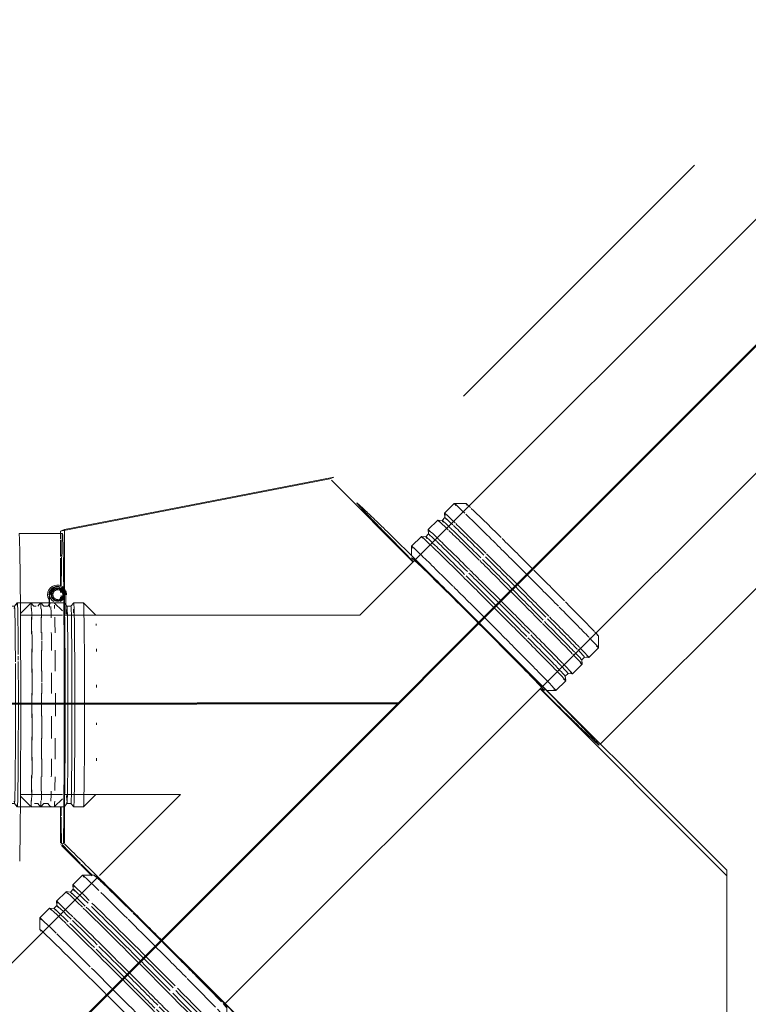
# Model space of a CAD drawing. Header units: millimetres. Extents: x -3267 to 40126, y 29201 to 102288.
# Tile 91 of 127: x 18929 to 19375, y 36435 to 37038. Entities that reach past the tile are written whole.
import ezdxf

# ---------------------------------------------------------------- set-up
doc = ezdxf.new("R2010")
doc.units = ezdxf.units.MM
doc.linetypes.add('ADSK_Штрих_ш2 п1_5', pattern=[350, 200, -150])
doc.layers.add('P-PIPE-____-OTLN', color=9, linetype='Continuous', lineweight=50, true_color=0x808080)
doc.layers.add('Греющ. кабель', color=204, linetype='Continuous', lineweight=50)

# ---------------------------------------------------------------- blocks, each defined once
blk = doc.blocks.new('Соединитель Norma Rapid - Соединитель Norma Rapid-28187536-ВКК_02_К1_З_ЭОМ_кабель_')
at = {"layer": 'P-PIPE-____-OTLN', "lineweight": 9}
for p, q in [((17469.31, 37023.1), (17463.34, 37017.12)), ((17476.39, 37023.1), (17469.32, 37023.1)), ((17463.34, 37017.11), (17463.57, 37014.44)), ((17459.17, 37012.95), (17453.3, 37007.08)), ((17461.85, 37012.72), (17459.18, 37012.95)), ((17463.57, 37014.45), (17461.84, 37012.72)), ((17453.53, 37004.41), (17451.8, 37002.68)), ((17453.3, 37007.07), (17453.53, 37004.4)), ((17449.13, 37002.91), (17443.15, 36996.93)), ((17451.81, 37002.68), (17449.14, 37002.91)), ((17443.15, 36996.93), (17443.15, 36991.53)), ((17557.7, 36934.71), (17557.7, 36941.78)), ((17551.73, 36928.73), (17557.7, 36934.71)), ((17547.32, 36927.23), (17549.05, 36928.96)), ((17547.56, 36924.57), (17547.32, 36927.24)), ((17549.05, 36928.96), (17551.72, 36928.73)), ((17541.69, 36918.69), (17547.56, 36924.56)), ((17531.54, 36908.55), (17537.52, 36914.52)), ((17537.28, 36917.19), (17539.01, 36918.93)), ((17537.52, 36914.53), (17537.29, 36917.2)), ((17539.01, 36918.92), (17541.68, 36918.69)), ((17526.13, 36908.54), (17531.53, 36908.54))]:
    blk.add_line(p, q, dxfattribs=at)
for centre, major_axis, start_param, end_param in [((17513.51, 36978.9), (-44.19, 44.19), 5.745866, 6.503443), ((17517.04, 36982.44), (-40.66, 40.66), 5.914191, 6.503443), ((17507.53, 36972.93), (-44.19, 44.19), 5.745864, 6.503443), ((17513.51, 36978.9), (-44.19, 44.19), 5.163052, 5.72302), ((17517.04, 36982.44), (-40.66, 40.66), 5.211663, 5.886426), ((17503.36, 36968.76), (-44.19, 44.19), 5.745863, 6.503443), ((17504.58, 36969.98), (-42.74, 42.74), 5.811644, 6.503443), ((17506.31, 36971.71), (-42.74, 42.74), 5.811645, 6.503443), ((17507.53, 36972.93), (-44.19, 44.19), 5.163051, 5.727682), ((17493.32, 36958.72), (-44.19, 44.19), 5.745859, 6.503443), ((17497.49, 36962.89), (-44.19, 44.19), 5.745861, 6.503443), ((17496.27, 36961.67), (-42.74, 42.74), 5.811641, 6.503443), ((17503.36, 36968.76), (-44.19, 44.19), 5.163051, 5.730934), ((17504.58, 36969.98), (-42.74, 42.74), 5.182047, 5.79525), ((17506.31, 36971.71), (-42.74, 42.74), 5.182048, 5.793854), ((17487.35, 36952.74), (-44.19, 44.19), 5.745857, 6.503443), ((17494.54, 36959.94), (-42.74, 42.74), 5.811641, 6.503443), ((17494.54, 36959.94), (-42.74, 42.74), 5.182045, 5.803348), ((17496.27, 36961.67), (-42.74, 42.74), 5.182046, 5.801951), ((17497.49, 36962.89), (-44.19, 44.19), 5.163049, 5.735513), ((17513.51, 36978.9), (-44.19, 44.19), 4.712532, 5.157046), ((17517.04, 36982.44), (-40.66, 40.66), 4.712533, 5.194973), ((17483.81, 36949.2), (-40.66, 40.66), 5.157046, 6.503443), ((17493.32, 36958.72), (-44.19, 44.19), 5.605845, 5.738765), ((17493.32, 36958.72), (-44.19, 44.19), 5.163049, 5.605845), ((17507.53, 36972.93), (-44.19, 44.19), 4.712531, 5.153087), ((17487.35, 36952.74), (-44.19, 44.19), 5.163047, 5.743427), ((17503.36, 36968.76), (-44.19, 44.19), 4.71253, 5.154651), ((17504.58, 36969.98), (-42.74, 42.74), 4.712531, 5.157046), ((17506.31, 36971.71), (-42.74, 42.74), 4.712531, 5.157046), ((17496.27, 36961.67), (-42.74, 42.74), 4.712529, 5.157046), ((17497.49, 36962.89), (-44.19, 44.19), 4.712529, 5.156855), ((17517.04, 36982.44), (-40.66, 40.66), 4.214142, 4.69909), ((17493.32, 36958.72), (-44.19, 44.19), 4.712529, 5.157046), ((17494.54, 36959.94), (-42.74, 42.74), 4.712529, 5.157046), ((17513.51, 36978.9), (-44.19, 44.19), 4.262347, 4.701482), ((17487.35, 36952.74), (-44.19, 44.19), 4.712528, 5.157046), ((17503.36, 36968.76), (-44.19, 44.19), 4.262346, 4.705297), ((17504.58, 36969.98), (-42.74, 42.74), 4.259448, 4.704583), ((17506.31, 36971.71), (-42.74, 42.74), 4.259448, 4.703909), ((17507.53, 36972.93), (-44.19, 44.19), 4.262346, 4.703729), ((17483.81, 36949.2), (-40.66, 40.66), 4.708247, 5.157046), ((17496.27, 36961.67), (-42.74, 42.74), 4.259448, 4.707813), ((17497.49, 36962.89), (-44.19, 44.19), 4.262345, 4.707504), ((17517.04, 36982.44), (-40.66, 40.66), 3.509086, 4.198489), ((17493.32, 36958.72), (-44.19, 44.19), 4.262344, 4.708247), ((17494.54, 36959.94), (-42.74, 42.74), 4.259448, 4.708247), ((17513.51, 36978.9), (-44.19, 44.19), 3.680327, 4.250201), ((17487.35, 36952.74), (-44.19, 44.19), 4.262343, 4.708247), ((17504.58, 36969.98), (-42.74, 42.74), 3.613402, 4.234692), ((17506.31, 36971.71), (-42.74, 42.74), 3.613403, 4.233908), ((17507.53, 36972.93), (-44.19, 44.19), 3.680325, 4.252818), ((17483.81, 36949.2), (-40.66, 40.66), 2.913051, 4.708247), ((17497.49, 36962.89), (-44.19, 44.19), 3.680322, 4.257215), ((17503.36, 36968.76), (-44.19, 44.19), 3.680324, 4.254644), ((17517.04, 36982.44), (-40.66, 40.66), 2.913051, 3.484841), ((17493.32, 36958.72), (-44.19, 44.19), 3.68032, 4.25904), ((17494.54, 36959.94), (-42.74, 42.74), 3.613399, 4.239238), ((17496.27, 36961.67), (-42.74, 42.74), 3.613399, 4.238454), ((17513.51, 36978.9), (-44.19, 44.19), 2.913051, 3.660376), ((17487.35, 36952.74), (-44.19, 44.19), 3.680318, 4.259448), ((17504.58, 36969.98), (-42.74, 42.74), 3.141593, 3.599087), ((17506.31, 36971.71), (-42.74, 42.74), 3.129675, 3.597867), ((17507.53, 36972.93), (-44.19, 44.19), 2.913051, 3.664447), ((17503.36, 36968.76), (-44.19, 44.19), 2.913051, 3.667287), ((17493.32, 36958.72), (-44.19, 44.19), 2.913051, 3.674125), ((17494.54, 36959.94), (-42.74, 42.74), 3.141593, 3.606157), ((17496.27, 36961.67), (-42.74, 42.74), 3.36185, 3.604938), ((17497.49, 36962.89), (-44.19, 44.19), 3.141593, 3.671285), ((17496.27, 36961.67), (-42.74, 42.74), 3.129675, 3.36185), ((17497.49, 36962.89), (-44.19, 44.19), 2.913051, 3.141593), ((17487.35, 36952.74), (-44.19, 44.19), 2.913051, 3.678196)]:
    blk.add_ellipse(centre, major_axis=major_axis, ratio=0.01, start_param=start_param, end_param=end_param, dxfattribs=at)
blk = doc.blocks.new('Соединитель Norma Rapid - Соединитель Norma Rapid-V1231-ВКК_02_К1_З_ЭОМ_кабель_')
at = {"layer": 'P-PIPE-____-OTLN', "lineweight": 9}
for p, q in [((17241.64, 36795.42), (17235.66, 36789.44)), ((17248.71, 36795.42), (17241.64, 36795.42)), ((17235.66, 36789.44), (17235.89, 36786.76)), ((17231.49, 36785.27), (17225.62, 36779.4)), ((17234.17, 36785.04), (17231.5, 36785.28)), ((17235.89, 36786.77), (17234.16, 36785.04)), ((17221.45, 36775.24), (17215.47, 36769.26)), ((17224.13, 36775), (17221.46, 36775.24)), ((17225.85, 36776.73), (17224.12, 36775)), ((17225.62, 36779.4), (17225.85, 36776.72)), ((17215.47, 36769.25), (17215.47, 36762.18)), ((17330.03, 36707.04), (17330.03, 36714.11)), ((17324.05, 36701.05), (17330.02, 36707.03)), ((17314.01, 36691.02), (17319.88, 36696.89)), ((17319.64, 36699.56), (17321.38, 36701.29)), ((17319.88, 36696.89), (17319.65, 36699.57)), ((17321.37, 36701.29), (17324.04, 36701.05)), ((17309.61, 36689.52), (17311.34, 36691.25)), ((17311.33, 36691.25), (17314, 36691.01)), ((17303.86, 36680.87), (17309.84, 36686.85)), ((17309.84, 36686.85), (17309.61, 36689.53)), ((17296.79, 36680.87), (17303.86, 36680.87))]:
    blk.add_line(p, q, dxfattribs=at)
for centre, major_axis, start_param, end_param in [((17285.83, 36751.23), (-44.19, 44.19), 5.605845, 6.503443), ((17289.37, 36754.76), (-40.66, 40.66), 6.054644, 6.503443), ((17289.37, 36754.76), (-40.66, 40.66), 5.704831, 6.054644), ((17275.68, 36741.08), (-44.19, 44.19), 5.605845, 6.503443), ((17279.85, 36745.25), (-44.19, 44.19), 5.605845, 6.503443), ((17278.63, 36744.03), (-42.74, 42.74), 5.625991, 6.503443), ((17289.37, 36754.76), (-40.66, 40.66), 5.157046, 5.701758), ((17269.81, 36735.21), (-44.19, 44.19), 5.605845, 6.503443), ((17276.9, 36742.3), (-42.74, 42.74), 5.628179, 6.503443), ((17285.83, 36751.23), (-44.19, 44.19), 5.111936, 5.564967), ((17265.64, 36731.04), (-44.19, 44.19), 5.605845, 6.503443), ((17266.86, 36732.26), (-42.74, 42.74), 5.640863, 6.503443), ((17268.59, 36733.99), (-42.74, 42.74), 5.638676, 6.503443), ((17275.68, 36741.08), (-44.19, 44.19), 4.708247, 5.585785), ((17276.9, 36742.3), (-42.74, 42.74), 4.708247, 5.605845), ((17278.63, 36744.03), (-42.74, 42.74), 4.708247, 5.555214), ((17279.85, 36745.25), (-44.19, 44.19), 4.708247, 5.547809), ((17259.67, 36725.06), (-44.19, 44.19), 5.605845, 6.503443), ((17269.81, 36735.21), (-44.19, 44.19), 4.708247, 5.589786), ((17289.37, 36754.76), (-40.66, 40.66), 4.708247, 5.144341), ((17256.13, 36721.53), (-40.66, 40.66), 5.157046, 6.503443), ((17265.64, 36731.04), (-44.19, 44.19), 4.708247, 5.592627), ((17266.86, 36732.26), (-42.74, 42.74), 5.157046, 5.605845), ((17268.59, 36733.99), (-42.74, 42.74), 5.157046, 5.605845), ((17285.83, 36751.23), (-44.19, 44.19), 4.708247, 5.100135), ((17259.67, 36725.06), (-44.19, 44.19), 5.027921, 5.5967), ((17268.59, 36733.99), (-42.74, 42.74), 4.708247, 5.130878), ((17285.83, 36751.23), (-44.19, 44.19), 4.267198, 4.705333), ((17289.37, 36754.76), (-40.66, 40.66), 4.206201, 4.704705), ((17266.86, 36732.26), (-42.74, 42.74), 4.708247, 5.131417), ((17279.85, 36745.25), (-44.19, 44.19), 4.292641, 4.705335), ((17256.13, 36721.53), (-40.66, 40.66), 4.708247, 5.156396), ((17275.68, 36741.08), (-44.19, 44.19), 4.259448, 4.705337), ((17276.9, 36742.3), (-42.74, 42.74), 4.280393, 4.705092), ((17278.63, 36744.03), (-42.74, 42.74), 4.274907, 4.705091), ((17259.67, 36725.06), (-44.19, 44.19), 4.708247, 5.011557), ((17268.59, 36733.99), (-42.74, 42.74), 4.259448, 4.705095), ((17269.81, 36735.21), (-44.19, 44.19), 4.259448, 4.705339), ((17289.37, 36754.76), (-40.66, 40.66), 3.556447, 4.204686), ((17265.64, 36731.04), (-44.19, 44.19), 4.259448, 4.705341), ((17266.86, 36732.26), (-42.74, 42.74), 4.259448, 4.705096), ((17285.83, 36751.23), (-44.19, 44.19), 3.720585, 4.254375), ((17256.13, 36721.53), (-40.66, 40.66), 3.141593, 4.704719), ((17259.67, 36725.06), (-44.19, 44.19), 4.259448, 4.705343), ((17275.68, 36741.08), (-44.19, 44.19), 3.810649, 4.25438), ((17276.9, 36742.3), (-42.74, 42.74), 3.810649, 4.234962), ((17278.63, 36744.03), (-42.74, 42.74), 3.129675, 4.234961), ((17279.85, 36745.25), (-44.19, 44.19), 2.913051, 4.254378), ((17268.59, 36733.99), (-42.74, 42.74), 3.129675, 4.234966), ((17269.81, 36735.21), (-44.19, 44.19), 3.810649, 4.254383), ((17289.37, 36754.76), (-40.66, 40.66), 2.913051, 3.493736), ((17265.64, 36731.04), (-44.19, 44.19), 3.81683, 4.254385), ((17266.86, 36732.26), (-42.74, 42.74), 3.810649, 4.234967), ((17276.9, 36742.3), (-42.74, 42.74), 3.141593, 3.810649), ((17285.83, 36751.23), (-44.19, 44.19), 2.913051, 3.66621), ((17259.67, 36725.06), (-44.19, 44.19), 3.838128, 4.254388), ((17275.68, 36741.08), (-44.19, 44.19), 2.913051, 3.757119), ((17265.64, 36731.04), (-44.19, 44.19), 2.913051, 3.810649), ((17266.86, 36732.26), (-42.74, 42.74), 3.141593, 3.751812), ((17269.81, 36735.21), (-44.19, 44.19), 2.913051, 3.794958), ((17259.67, 36725.06), (-44.19, 44.19), 2.913051, 3.810649), ((17256.13, 36721.53), (-40.66, 40.66), 2.913051, 3.141593)]:
    blk.add_ellipse(centre, major_axis=major_axis, ratio=0.01, start_param=start_param, end_param=end_param, dxfattribs=at)
blk = doc.blocks.new('Соединитель Norma Rapid - Соединитель Norma Rapid-V1232-ВКК_02_К1_З_ЭОМ_кабель_')
at = {"layer": 'P-PIPE-____-OTLN', "lineweight": 9}
for p, q in [((17187.32, 36962.21), (17182.32, 36957.21)), ((17195.78, 36962.21), (17187.33, 36962.21)), ((17197.51, 36960.15), (17195.79, 36962.21)), ((17201.67, 36962.21), (17199.95, 36960.15)), ((17209.98, 36962.21), (17201.68, 36962.21)), ((17211.71, 36960.15), (17209.99, 36962.21)), ((17215.87, 36962.21), (17214.14, 36960.15)), ((17224.33, 36962.21), (17215.87, 36962.21)), ((17229.33, 36957.21), (17224.33, 36962.21)), ((17199.95, 36960.16), (17197.5, 36960.16)), ((17213.28, 36960.16), (17211.7, 36960.16)), ((17182.32, 36842.21), (17186.59, 36837.95)), ((17224.33, 36837.21), (17229.33, 36842.21)), ((17187.39, 36837.21), (17195.78, 36837.21)), ((17195.79, 36837.21), (17197.51, 36839.27)), ((17197.5, 36839.26), (17199.95, 36839.26)), ((17199.95, 36839.27), (17201.67, 36837.21)), ((17201.68, 36837.21), (17203.53, 36837.21)), ((17203.54, 36837.21), (17209.41, 36837.21)), ((17209.72, 36837.21), (17209.98, 36837.21)), ((17212.26, 36839.26), (17214.15, 36839.26)), ((17214.14, 36839.27), (17215.87, 36837.21)), ((17215.87, 36837.21), (17224.33, 36837.21))]:
    blk.add_line(p, q, dxfattribs=at)
for centre, major_axis, start_param, end_param in [((17187.33, 36899.71), (0, 62.5), 5.228867, 6.511727), ((17195.78, 36899.71), (0, 62.5), 6.062928, 6.48905), ((17199.95, 36899.71), (0, 60.45), 5.16533, 6.496328), ((17201.68, 36899.71), (0, 62.5), 5.228867, 6.511727), ((17209.98, 36899.71), (0, 62.5), 5.946982, 6.283185), ((17215.87, 36899.71), (0, 62.5), 5.947242, 6.283185), ((17182.33, 36899.71), (0, 57.5), 6.062928, 6.561882), ((17195.78, 36899.71), (0, 62.5), 4.716531, 6.053825), ((17197.5, 36899.71), (0, 60.45), 6.062928, 6.455617), ((17197.5, 36899.71), (0, 60.45), 5.651363, 6.059889), ((17224.33, 36899.71), (0, 62.5), 5.947242, 6.062928), ((17182.33, 36899.71), (0, 57.5), 5.837425, 6.016777), ((17182.33, 36899.71), (0, 57.5), 5.508744, 5.81253), ((17209.98, 36899.71), (0, 62.5), 5.482383, 5.744461), ((17215.87, 36899.71), (0, 62.5), 5.498443, 5.744461), ((17224.33, 36899.71), (0, 62.5), 5.498443, 5.744461), ((17197.5, 36899.71), (0, 60.45), 4.881334, 5.614129), ((17209.98, 36899.71), (0, 62.5), 5.16533, 5.295648), ((17215.87, 36899.71), (0, 62.5), 5.16533, 5.276892), ((17224.33, 36899.71), (0, 62.5), 5.16533, 5.276892), ((17187.33, 36899.71), (0, 62.5), 4.716531, 5.213252), ((17201.68, 36899.71), (0, 62.5), 5.16533, 5.208257), ((17201.68, 36899.71), (0, 62.5), 4.716531, 5.152465), ((17209.98, 36899.71), (0, 62.5), 5.033584, 5.162435), ((17215.87, 36899.71), (0, 62.5), 5.049644, 5.162435), ((17224.33, 36899.71), (0, 62.5), 5.049644, 5.162435), ((17199.95, 36899.71), (0, 60.45), 4.716531, 5.144891), ((17197.5, 36899.71), (0, 60.45), 4.716531, 4.867591), ((17209.98, 36899.71), (0, 62.5), 4.716531, 4.827988), ((17215.87, 36899.71), (0, 62.5), 4.716531, 4.828093), ((17224.33, 36899.71), (0, 62.5), 4.716531, 4.828093), ((17187.33, 36899.71), (0, 62.5), 4.370665, 4.712251), ((17195.78, 36899.71), (0, 62.5), 4.267732, 4.712251), ((17197.5, 36899.71), (0, 60.45), 4.556063, 4.712251), ((17199.95, 36899.71), (0, 60.45), 2.921335, 4.712251), ((17201.68, 36899.71), (0, 62.5), 4.267732, 4.712251), ((17209.98, 36899.71), (0, 62.5), 4.584785, 4.712251), ((17215.87, 36899.71), (0, 62.5), 4.600845, 4.712251), ((17224.33, 36899.71), (0, 62.5), 4.600845, 4.712251), ((17197.5, 36899.71), (0, 60.45), 2.948857, 4.543494), ((17187.33, 36899.71), (0, 62.5), 4.058659, 4.359545), ((17209.98, 36899.71), (0, 62.5), 4.135986, 4.394781), ((17215.87, 36899.71), (0, 62.5), 4.152046, 4.379294), ((17224.33, 36899.71), (0, 62.5), 4.152046, 4.379294), ((17195.78, 36899.71), (0, 62.5), 2.921335, 4.261669), ((17201.68, 36899.71), (0, 62.5), 3.82083, 4.261719), ((17187.33, 36899.71), (0, 62.5), 3.370134, 4.04732), ((17182.33, 36899.71), (0, 57.5), 3.612013, 3.924209), ((17209.98, 36899.71), (0, 62.5), 3.687187, 3.945982), ((17215.87, 36899.71), (0, 62.5), 3.703247, 3.930495), ((17224.33, 36899.71), (0, 62.5), 3.715858, 3.930495), ((17182.33, 36899.71), (0, 57.5), 2.867562, 3.593497), ((17201.68, 36899.71), (0, 62.5), 2.921335, 3.818933), ((17187.33, 36899.71), (0, 62.5), 3.131592, 3.141592), ((17209.98, 36899.71), (0, 62.5), 3.141592, 3.15351), ((17209.98, 36899.71), (0, 62.5), 3.211867, 3.497183), ((17215.87, 36899.71), (0, 62.5), 3.141592, 3.487646), ((17224.33, 36899.71), (0, 62.5), 3.141592, 3.481696)]:
    blk.add_ellipse(centre, major_axis=major_axis, ratio=0.01, start_param=start_param, end_param=end_param, dxfattribs=at)
at = {"layer": 'P-PIPE-____-OTLN', "color": 9, "lineweight": 9, "true_color": 0xbfbfbf}
for start_param, end_param in [(5.180017, 5.210643), (5.138505, 5.16533), (4.213122, 4.291582)]:
    blk.add_ellipse((17182.33, 36899.71), major_axis=(0, 57.5), ratio=0.01, start_param=start_param, end_param=end_param, dxfattribs=at)
blk = doc.blocks.new('Соединитель Norma Rapid1 - Соединитель Norma Rapid 2-V1234-ВКК_02_К1_З_ЭОМ_кабель_')
at = {"layer": 'P-PIPE-____-OTLN', "lineweight": 9}
for p, q in [((17226.02, 36973.06), (17225.95, 36973.06)), ((17226.08, 36972.21), (17226.04, 36972.21)), ((17226.36, 36972.21), (17226.32, 36972.21)), ((17210.2, 36962.21), (17203.58, 36955.59)), ((17215.78, 36962.21), (17210.2, 36962.21)), ((17217.89, 36960.15), (17216.16, 36962.21)), ((17222.05, 36962.21), (17220.32, 36960.15)), ((17221.08, 36966.57), (17221.08, 36961.05)), ((17221.36, 36966.8), (17221.36, 36959.55)), ((17230.16, 36962.21), (17222.05, 36962.21)), ((17226.04, 36963.57), (17226.46, 36963.57)), ((17232.09, 36960.15), (17230.47, 36962.07)), ((17231.36, 36955.22), (17231.36, 36967.21)), ((17236.24, 36962.21), (17234.52, 36960.15)), ((17242.2, 36962.21), (17236.25, 36962.21)), ((17249.71, 36954.71), (17242.21, 36962.21)), ((17220.33, 36960.16), (17217.88, 36960.16)), ((17234.53, 36960.16), (17232.08, 36960.16)), ((17203.58, 36843.83), (17210.2, 36837.21)), ((17242.21, 36837.21), (17249.71, 36844.71)), ((17210.2, 36837.21), (17216.16, 36837.21)), ((17216.16, 36837.21), (17217.89, 36839.27)), ((17217.88, 36839.26), (17220.33, 36839.26)), ((17220.32, 36839.27), (17222.05, 36837.21)), ((17222.05, 36837.21), (17230.16, 36837.21)), ((17230.47, 36837.35), (17232.09, 36839.27)), ((17232.08, 36839.26), (17234.53, 36839.26)), ((17234.52, 36839.27), (17236.24, 36837.21)), ((17236.25, 36837.21), (17242.2, 36837.21))]:
    blk.add_line(p, q, dxfattribs=at)
at = {"layer": 'P-PIPE-____-OTLN', "color": 9, "lineweight": 9, "true_color": 0xbfbfbf}
blk.add_line((17226.46, 36970.85), (17226.04, 36970.85), dxfattribs=at)
at = {"layer": 'P-PIPE-____-OTLN', "lineweight": 9}
for centre, major_axis, ratio, start_param, end_param in [((17225.95, 36967.21), (0, 5.85), 0.99995, 1.047198, 2.094395), ((17226.02, 36967.21), (0, 5.85), 0.99995, 0, 2.094395), ((17226.04, 36967.21), (0, 5), 0.99995, 0, 1.570796), ((17226.08, 36967.21), (0, 5), 0.99995, 1.047198, 1.570796), ((17226.32, 36967.21), (0, 5), 0.99995, 0, 1.570796), ((17226.36, 36967.21), (0, 5), 0.99995, 0, 1.570796), ((17226.04, 36967.21), (0, 4.64), 0.99995, 0, 1.570796), ((17226.08, 36967.21), (0, 5), 0.99995, 0.785398, 1.047198), ((17226.08, 36967.21), (0, 4), 0.99995, 1.308997, 1.570796), ((17226.04, 36967.21), (0, 3.64), 0.99995, 0.488851, 3.141593), ((17226.04, 36967.21), (0, 4), 0.99995, 1.047198, 1.308997), ((17226.08, 36967.21), (0, 4), 0.99995, 0, 1.308997), ((17226.32, 36967.21), (0, 4), 0.99995, 0, 1.570796), ((17226.36, 36967.21), (0, 4), 0.99995, 0, 1.308997), ((17226.08, 36967.21), (0, 5), 0.99995, 0, 0.785398), ((17226.04, 36967.21), (0, 4), 0.99995, 0.261799, 1.047198), ((17226.46, 36967.21), (0, 3.64), 0.99995, 0, 3.141593), ((17226.47, 36967.21), (0, 3.03), 0.99995, 0, 3.141593), ((17226.02, 36967.21), (0, 5.85), 0.99995, 5.441473, 6.283185), ((17226.04, 36967.21), (0, 5), 0.99995, 6.021386, 6.283185), ((17226.04, 36967.21), (0, 3.64), 0.99995, 3.141593, 6.235396), ((17226.08, 36967.21), (0, 5), 0.99995, 6.021386, 6.283185), ((17226.32, 36967.21), (0, 5), 0.99995, 6.021386, 6.283185), ((17226.32, 36967.21), (0, 4), 0.99995, 5.497787, 6.283185), ((17226.36, 36967.21), (0, 5), 0.99995, 6.021386, 6.283185), ((17226.36, 36967.21), (0, 4), 0.99995, 5.497787, 6.283185), ((17226.46, 36967.21), (0, 3.64), 0.99995, 3.141593, 6.283185), ((17226.47, 36967.21), (0, 3.03), 0.99995, 3.141593, 6.283185), ((17226.04, 36967.21), (0, 4.64), 0.99995, 4.90304, 6.059422), ((17226.04, 36967.21), (0, 4), 0.99995, 5.497787, 6.021386), ((17226.08, 36967.21), (0, 4), 0.99995, 5.497787, 6.021386), ((17226.04, 36967.21), (0, 5), 0.99995, 5.497787, 5.759587), ((17226.08, 36967.21), (0, 5), 0.99995, 5.497787, 5.759587), ((17226.32, 36967.21), (0, 5), 0.99995, 4.712389, 5.759587), ((17226.36, 36967.21), (0, 5), 0.99995, 4.974188, 5.759587), ((17226.32, 36967.21), (0, 4), 0.99995, 4.45059, 4.974188), ((17226.36, 36967.21), (0, 4), 0.99995, 4.45059, 4.974188), ((17226.04, 36967.21), (0, 5), 0.99995, 4.712389, 4.974188), ((17226.08, 36967.21), (0, 5), 0.99995, 4.712389, 4.974188), ((17226.02, 36967.21), (0, 5.85), 0.99995, 4.712389, 5.235988), ((17226.36, 36967.21), (0, 5), 0.99995, 4.712389, 4.974188), ((17225.95, 36967.21), (0, 5.85), 0.99995, 4.697391, 5.14163), ((17210.2, 36899.71), (0, 62.5), 0.01, 6.160098, 6.283185), ((17216.15, 36899.71), (0, 62.5), 0.01, 6.154076, 6.283185), ((17226.04, 36967.21), (0, 4.64), 0.99995, 1.641, 2.704073), ((17226.36, 36967.21), (0, 4), 0.99995, 1.570796, 3.141593), ((17226.36, 36967.21), (0, 4), 0.99995, 3.141593, 3.926991), ((17226.04, 36967.21), (0, 4.64), 0.99995, 3.579112, 4.524642), ((17226.08, 36967.21), (0, 4), 0.99995, 3.665191, 3.713431), ((17236.25, 36899.71), (0, 62.5), 0.01, 3.141593, 6.283185), ((17242.2, 36899.71), (0, 62.5), 0.01, 3.141593, 6.283185), ((17210.2, 36899.71), (0, 62.5), 0.01, 5.704367, 5.962409), ((17216.15, 36899.71), (0, 62.5), 0.01, 5.735774, 5.953161), ((17222.05, 36899.71), (0, 62.5), 0.01, 5.735774, 6.017374), ((17230.35, 36899.71), (0, 62.5), 0.01, 3.141593, 6.083183), ((17232.08, 36899.71), (0, 60.45), 0.01, 0.263136, 0.40827), ((17232.08, 36899.71), (0, 60.45), 0.01, 3.141593, 6.283185), ((17234.52, 36899.71), (0, 60.45), 0.01, 3.141593, 6.283185), ((17236.25, 36899.71), (0, 62.5), 0.01, 0.352118, 0.448799), ((17249.7, 36899.71), (0, 55), 0.01, 6.273259, 6.283185), ((17210.2, 36899.71), (0, 62.5), 0.01, 5.255568, 5.520413), ((17216.15, 36899.71), (0, 62.5), 0.01, 5.399697, 5.501273), ((17222.05, 36899.71), (0, 62.5), 0.01, 5.274026, 5.501273), ((17249.7, 36899.71), (0, 55), 0.01, 5.793471, 5.834386), ((17216.15, 36899.71), (0, 62.5), 0.01, 5.274026, 5.385587), ((17249.7, 36899.71), (0, 55), 0.01, 5.34896, 5.385587), ((17210.2, 36899.71), (0, 62.5), 0.01, 4.806769, 5.071614), ((17216.15, 36899.71), (0, 62.5), 0.01, 4.936788, 5.052474), ((17222.05, 36899.71), (0, 62.5), 0.01, 4.825227, 5.033328), ((17216.15, 36899.71), (0, 62.5), 0.01, 4.825227, 4.926968), ((17249.7, 36899.71), (0, 55), 0.01, 4.908562, 4.936788), ((17210.2, 36899.71), (0, 62.5), 0.01, 4.35797, 4.622815), ((17216.15, 36899.71), (0, 62.5), 0.01, 4.376428, 4.603675), ((17222.05, 36899.71), (0, 62.5), 0.01, 4.376428, 4.60064), ((17249.7, 36899.71), (0, 55), 0.01, 4.48799, 4.511035), ((17210.2, 36899.71), (0, 62.5), 0.01, 3.909171, 4.174016), ((17216.15, 36899.71), (0, 62.5), 0.01, 3.927629, 4.154876), ((17222.05, 36899.71), (0, 62.5), 0.01, 3.927629, 4.154876), ((17249.7, 36899.71), (0, 55), 0.01, 4.039191, 4.07653), ((17210.2, 36899.71), (0, 62.5), 0.01, 3.47883, 3.725217), ((17216.15, 36899.71), (0, 62.5), 0.01, 3.508095, 3.590392), ((17216.15, 36899.71), (0, 62.5), 0.01, 3.590392, 3.706077), ((17222.05, 36899.71), (0, 62.5), 0.01, 3.47883, 3.706077), ((17232.08, 36899.71), (0, 60.45), 0.01, 2.733323, 2.898073), ((17249.7, 36899.71), (0, 55), 0.01, 3.141593, 3.151519), ((17210.2, 36899.71), (0, 62.5), 0.01, 3.184311, 3.273008), ((17216.15, 36899.71), (0, 62.5), 0.01, 3.141593, 3.267927), ((17222.05, 36899.71), (0, 62.5), 0.01, 3.141593, 3.259432), ((17232.08, 36899.71), (0, 60.45), 0.01, 2.965001, 3.141593)]:
    blk.add_ellipse(centre, major_axis=major_axis, ratio=ratio, start_param=start_param, end_param=end_param, dxfattribs=at)
at = {"layer": 'P-PIPE-____-OTLN', "color": 9, "lineweight": 9, "true_color": 0xbfbfbf}
for centre, major_axis, start_param, end_param in [((17226.36, 36967.21), (0, 4), 1.308997, 1.570796), ((17226.08, 36967.21), (0, 4), 6.021386, 6.283185), ((17226.04, 36967.21), (0, 4), 4.974188, 5.497787), ((17226.08, 36967.21), (0, 4), 4.18879, 5.497787), ((17226.32, 36967.21), (0, 4), 4.974188, 5.497787), ((17226.36, 36967.21), (0, 4), 4.974188, 5.497787), ((17226.04, 36967.21), (0, 5), 5.235988, 5.497787), ((17226.08, 36967.21), (0, 5), 5.235988, 5.497787), ((17226.36, 36967.21), (0, 4), 3.926991, 4.45059)]:
    blk.add_ellipse(centre, major_axis=major_axis, ratio=0.99995, start_param=start_param, end_param=end_param, dxfattribs=at)

msp = doc.modelspace()

# ---------------------------------------------------------------- linework, layer by layer
at = {"layer": 'P-PIPE-____-OTLN', "color": 46, "linetype": 'ADSK_Штрих_ш2 п1_5', "lineweight": 9, "true_color": 0x785107}
for p, q in [((20331.92, 37938.95), (19135.97, 36743)), ((19284.46, 36594.5), (20480.41, 37790.46)), ((18956.05, 36725.87), (19121.01, 36757.96)), ((19361.83, 36517.13), (19121.01, 36757.96)), ((18954.9, 36723.43), (18928.28, 36723.43)), ((18953.64, 36724.87), (18956.05, 36725.87)), ((18956.05, 36533.99), (18956.05, 36725.87)), ((19168.68, 36321.35), (18956.05, 36533.99)), ((19361.83, 36321.35), (19361.83, 36517.13))]:
    msp.add_line(p, q, dxfattribs=at)
at = {"layer": 'P-PIPE-____-OTLN', "color": 11, "lineweight": 9, "true_color": 0xff8080}
for p, q in [((20367.27, 37903.59), (19171.33, 36707.64)), ((19249.11, 36629.86), (20445.05, 37825.81))]:
    msp.add_line(p, q, dxfattribs=at)
at = {"layer": 'P-PIPE-____-OTLN', "color": 43, "linetype": 'ADSK_Штрих_ш2 п1_5', "lineweight": 9, "true_color": 0xbba883}
for p, q in [((19118.6, 36756.96), (18953.64, 36724.87)), ((19121.01, 36757.96), (19118.6, 36756.96)), ((19119.57, 36756), (19169.62, 36705.94)), ((18953.64, 36724.87), (18953.64, 36719.85)), ((18953.64, 36719.24), (18953.64, 36709.36)), ((18953.64, 36708.23), (18953.64, 36691.03)), ((18953.64, 36688.54), (18953.64, 36687.36)), ((18953.64, 36684.49), (18953.64, 36683.31)), ((19247.4, 36628.16), (19361.83, 36513.73)), ((18953.64, 36555.93), (18953.64, 36533.86)), ((18954.26, 36532.37), (18966.04, 36520.59)), ((18966.2, 36520.44), (18972.87, 36513.77)), ((19361.83, 36517.13), (19361.83, 36321.35))]:
    msp.add_line(p, q, dxfattribs=at)
at = {"layer": 'P-PIPE-____-OTLN', "color": 43, "lineweight": 9, "true_color": 0xbba883}
for p, q in [((19170.5, 36706.81), (19137.11, 36673.42)), ((18954.9, 36673.43), (18929.17, 36673.43)), ((19137.11, 36673.43), (18956.05, 36673.43)), ((19054.64, 36435.4), (19248.28, 36629.03)), ((18929.17, 36563.43), (18954.9, 36563.43)), ((18956.05, 36563.43), (19027.14, 36563.43)), ((19027.13, 36563.45), (18977.59, 36513.91)), ((18976.05, 36512.37), (18829.84, 36366.16))]:
    msp.add_line(p, q, dxfattribs=at)
at = {"layer": 'P-PIPE-____-OTLN', "color": 254, "linetype": 'ADSK_Штрих_ш2 п1_5', "lineweight": 9, "true_color": 0xddd3c1}
msp.add_line((18953.64, 36532.99), (18955.52, 36533.77), dxfattribs=at)
at = {"layer": 'P-PIPE-____-OTLN', "color": 43, "linetype": 'ADSK_Штрих_ш2 п1_5', "lineweight": 9, "true_color": 0xbba883}
for centre, major_axis, start_param, end_param in [((19209.39, 36667.92), (-74.25, 74.25), 0, 1.017106), ((19209.39, 36667.92), (-74.25, 74.25), 4.712389, 6.283185), ((18954.9, 36618.43), (0, 105), 0, 0.261799), ((18954.9, 36618.43), (0, 105), 0.267247, 0.523599), ((18954.9, 36618.43), (0, 105), 0.534094, 0.800184), ((18954.9, 36618.43), (0, 105), 0.878339, 0.892664), ((18954.9, 36618.43), (0, 105), 0.840962, 0.855069), ((19209.39, 36667.92), (-74.25, 74.25), 3.141593, 4.712389), ((19209.39, 36667.92), (-74.25, 74.25), 2.124416, 3.141593), ((18928.28, 36618.43), (0, 105), 4.465507, 4.712389), ((18928.28, 36618.43), (0, 105), 4.385159, 4.449735), ((18928.28, 36618.43), (0, 105), 4.218242, 4.384765), ((18928.28, 36618.43), (0, 105), 4.123008, 4.185607), ((18928.28, 36618.43), (0, 105), 3.970219, 4.122506), ((18954.9, 36618.43), (0, 105), 2.212351, 2.273792), ((18928.28, 36618.43), (0, 105), 3.87027, 3.969874), ((18954.9, 36618.43), (0, 105), 2.286332, 2.508776), ((18928.28, 36618.43), (0, 105), 3.720876, 3.883127), ((19014.94, 36473.48), (-74.24, 74.25), 4.943708, 5.650092), ((18928.28, 36618.43), (0, 105), 3.654288, 3.720477), ((18928.28, 36618.43), (0, 105), 3.572752, 3.620126)]:
    msp.add_ellipse(centre, major_axis=major_axis, ratio=0.01, start_param=start_param, end_param=end_param, dxfattribs=at)
at = {"layer": 'P-PIPE-____-OTLN', "color": 46, "linetype": 'ADSK_Штрих_ш2 п1_5', "lineweight": 9, "true_color": 0x785107}
for centre, major_axis, start_param, end_param in [((18928.28, 36618.43), (0, 105), 4.712389, 6.283185), ((18928.28, 36618.43), (0, 105), 4.712389, 6.283185), ((18954.9, 36618.43), (0, 105), 4.712389, 6.283185), ((18928.28, 36618.43), (0, 105), 4.449735, 4.712389), ((18954.9, 36618.43), (0, 105), 3.774676, 4.712389), ((18928.28, 36618.43), (0, 105), 4.384765, 4.465507), ((18928.28, 36618.43), (0, 105), 4.185607, 4.385159), ((18928.28, 36618.43), (0, 105), 4.122506, 4.218242), ((18928.28, 36618.43), (0, 105), 3.969874, 4.123008), ((18928.28, 36618.43), (0, 105), 3.883127, 3.970219), ((18928.28, 36618.43), (0, 105), 3.720477, 3.87027), ((18928.28, 36618.43), (0, 105), 3.620126, 3.720876), ((18928.28, 36618.43), (0, 105), 3.564293, 3.654288), ((19014.94, 36473.48), (-74.24, 74.25), 4.708247, 4.943708), ((19014.94, 36473.48), (-74.24, 74.25), 3.137451, 4.708247)]:
    msp.add_ellipse(centre, major_axis=major_axis, ratio=0.01, start_param=start_param, end_param=end_param, dxfattribs=at)
at = {"layer": 'P-PIPE-____-OTLN', "color": 11, "lineweight": 9, "true_color": 0xff8080}
for start_param, end_param in [(6.021386, 6.283185), (3.403392, 3.525156)]:
    msp.add_ellipse((19209.39, 36667.92), major_axis=(-38.89, 38.89), ratio=0.01, start_param=start_param, end_param=end_param, dxfattribs=at)
at = {"layer": 'P-PIPE-____-OTLN', "color": 43, "lineweight": 9, "true_color": 0xbba883}
for start_param, end_param in [(5.889998, 6.017244), (3.141593, 3.39925)]:
    msp.add_ellipse((19209.39, 36667.92), major_axis=(-38.89, 38.89), ratio=0.01, start_param=start_param, end_param=end_param, dxfattribs=at)
at = {"layer": 'P-PIPE-____-OTLN', "color": 254, "linetype": 'ADSK_Штрих_ш2 п1_5', "lineweight": 9, "true_color": 0xddd3c1}
for start_param, end_param in [(0.632941, 0.860271), (0.869283, 0.980505)]:
    msp.add_ellipse((19014.94, 36473.48), major_axis=(-74.24, 74.25), ratio=0.01, start_param=start_param, end_param=end_param, dxfattribs=at)
at = {"layer": 'Греющ. кабель'}
for p, q in [((18725.58, 36184.16), (20551.55, 38011.16)), ((18725.58, 36618.72), (19160.69, 36619.52))]:
    msp.add_line(p, q, dxfattribs=at)

# ---------------------------------------------------------------- block references
at = {"layer": 'P-PIPE-____-OTLN', "lineweight": 9}
for name in ['Соединитель Norma Rapid - Соединитель Norma Rapid-28187536-ВКК_02_К1_З_ЭОМ_кабель_', 'Соединитель Norma Rapid1 - Соединитель Norma Rapid 2-V1234-ВКК_02_К1_З_ЭОМ_кабель_', 'Соединитель Norma Rapid - Соединитель Norma Rapid-V1232-ВКК_02_К1_З_ЭОМ_кабель_', 'Соединитель Norma Rapid - Соединитель Norma Rapid-V1231-ВКК_02_К1_З_ЭОМ_кабель_']:
    msp.add_blockref(name, (1725.58, -281.28), dxfattribs=at)

doc.saveas('drawing.dxf')
